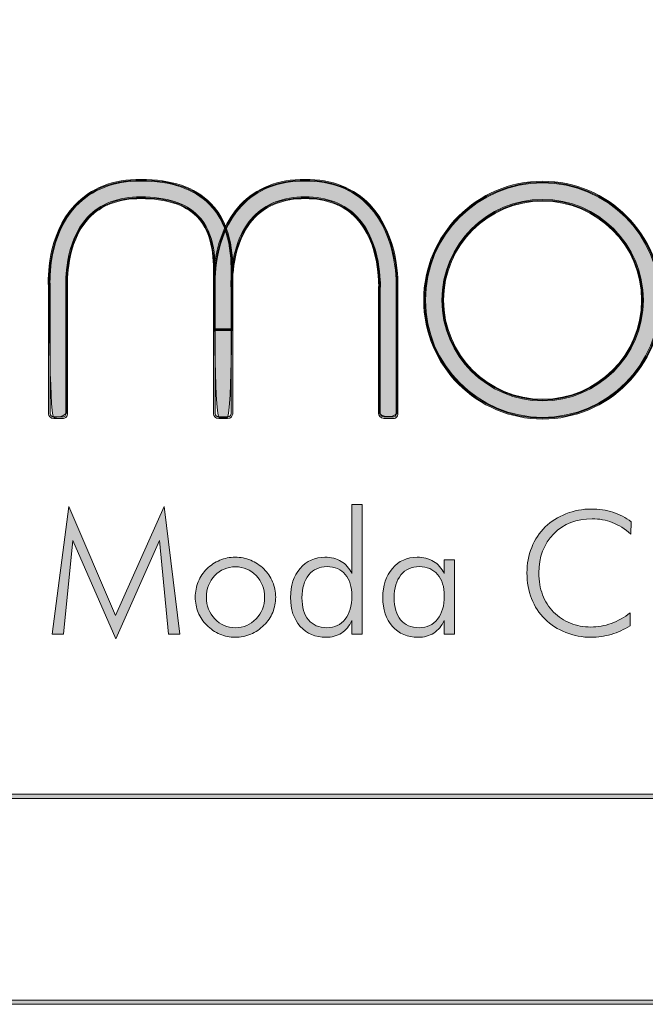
# Model space of a CAD drawing. Header units: inches. Extents: x 0.54 to 10.46, y 0.74 to 7.76.
# Tile 31 of 52: x 8.43 to 8.94, y 0.74 to 1.54. Entities that reach past the tile are written whole.
import ezdxf

# ---------------------------------------------------------------- set-up
doc = ezdxf.new("R2010")
doc.units = ezdxf.units.IN
doc.header["$MEASUREMENT"] = 0
doc.layers.add('BG', color=7, linetype='Continuous')

# ---------------------------------------------------------------- blocks, each defined once
blk = doc.blocks.new('block 2')
at = {"layer": 'BG', "true_color": 0xffffff}
h = blk.add_hatch(color=7, dxfattribs=at)
h.dxf.hatch_style = 2
edge = h.paths.add_edge_path()
edge.add_spline(control_points=[(10.29599, 0.90612), (10.29599, 0.90612), (0.87112, 0.90612), (0.87112, 0.90612), (0.87016, 0.90612), (0.86938, 0.90689), (0.86938, 0.90785), (0.86938, 0.90785), (0.86938, 7.59215), (0.86938, 7.59215), (0.86938, 7.59311), (0.87016, 7.59389), (0.87112, 7.59389), (0.87112, 7.59389), (10.29599, 7.59389), (10.29599, 7.59389), (10.29696, 7.59389), (10.29773, 7.59311), (10.29773, 7.59215), (10.29773, 7.59215), (10.29773, 0.90785), (10.29773, 0.90785), (10.29773, 0.90689), (10.29696, 0.90612), (10.29599, 0.90612)], knot_values=[0, 0, 0, 0, 1, 1, 1, 2, 2, 2, 3, 3, 3, 4, 4, 4, 5, 5, 5, 6, 6, 6, 7, 7, 7, 8, 8, 8, 8], degree=3, periodic=1)
h.paths.add_polyline_path([(0.87286, 0.90959), (10.29426, 0.90959), (10.29426, 7.59042), (0.87286, 7.59042)])
at = {"layer": 'BG', "lineweight": 0}
blk.add_lwpolyline([(0.87286, 0.90959), (10.29426, 0.90959), (10.29426, 7.59042), (0.87286, 7.59042), (0.87286, 0.90959)], dxfattribs=at)
blk.add_open_spline([(10.29599, 0.90612), (10.29599, 0.90612), (0.87112, 0.90612), (0.87112, 0.90612), (0.87016, 0.90612), (0.86938, 0.90689), (0.86938, 0.90785), (0.86938, 0.90785), (0.86938, 7.59215), (0.86938, 7.59215), (0.86938, 7.59311), (0.87016, 7.59389), (0.87112, 7.59389), (0.87112, 7.59389), (10.29599, 7.59389), (10.29599, 7.59389), (10.29696, 7.59389), (10.29773, 7.59311), (10.29773, 7.59215), (10.29773, 7.59215), (10.29773, 0.90785), (10.29773, 0.90785), (10.29773, 0.90689), (10.29696, 0.90612), (10.29599, 0.90612)], degree=3, knots=[0, 0, 0, 0, 1, 1, 1, 2, 2, 2, 3, 3, 3, 4, 4, 4, 5, 5, 5, 6, 6, 6, 7, 7, 7, 8, 8, 8, 8], dxfattribs=at)
blk = doc.blocks.new('block 62')
at = {"layer": 'BG', "true_color": 0xffffff}
h = blk.add_hatch(color=7, dxfattribs=at)
h.dxf.hatch_style = 2
edge = h.paths.add_edge_path()
edge.add_spline(control_points=[(10.46309, 0.739), (10.46309, 0.739), (0.53691, 0.739), (0.53691, 0.739), (0.53595, 0.739), (0.53517, 0.73978), (0.53517, 0.74074), (0.53517, 0.74074), (0.53517, 7.75926), (0.53517, 7.75926), (0.53517, 7.76022), (0.53595, 7.761), (0.53691, 7.761), (0.53691, 7.761), (10.46309, 7.761), (10.46309, 7.761), (10.46406, 7.761), (10.46483, 7.76022), (10.46483, 7.75926), (10.46483, 7.75926), (10.46483, 0.74074), (10.46483, 0.74074), (10.46483, 0.73978), (10.46406, 0.739), (10.46309, 0.739)], knot_values=[0, 0, 0, 0, 1, 1, 1, 2, 2, 2, 3, 3, 3, 4, 4, 4, 5, 5, 5, 6, 6, 6, 7, 7, 7, 8, 8, 8, 8], degree=3, periodic=1)
h.paths.add_polyline_path([(0.53864, 0.74248), (10.46136, 0.74248), (10.46136, 7.75752), (0.53864, 7.75752)])
at = {"layer": 'BG', "lineweight": 0}
blk.add_lwpolyline([(0.53864, 0.74248), (10.46136, 0.74248), (10.46136, 7.75752), (0.53864, 7.75752), (0.53864, 0.74248)], dxfattribs=at)
blk.add_open_spline([(10.46309, 0.739), (10.46309, 0.739), (0.53691, 0.739), (0.53691, 0.739), (0.53595, 0.739), (0.53517, 0.73978), (0.53517, 0.74074), (0.53517, 0.74074), (0.53517, 7.75926), (0.53517, 7.75926), (0.53517, 7.76022), (0.53595, 7.761), (0.53691, 7.761), (0.53691, 7.761), (10.46309, 7.761), (10.46309, 7.761), (10.46406, 7.761), (10.46483, 7.76022), (10.46483, 7.75926), (10.46483, 7.75926), (10.46483, 0.74074), (10.46483, 0.74074), (10.46483, 0.73978), (10.46406, 0.739), (10.46309, 0.739)], degree=3, knots=[0, 0, 0, 0, 1, 1, 1, 2, 2, 2, 3, 3, 3, 4, 4, 4, 5, 5, 5, 6, 6, 6, 7, 7, 7, 8, 8, 8, 8], dxfattribs=at)
blk = doc.blocks.new('block 65')
at = {"layer": 'BG', "true_color": 0xffffff}
h = blk.add_hatch(color=7, dxfattribs=at)
h.dxf.hatch_style = 2
edge = h.paths.add_edge_path()
edge.add_spline(control_points=[(8.7369, 1.21458), (8.73661, 1.21458), (8.73642, 1.2146), (8.7364, 1.2146), (8.7364, 1.2146), (8.7293, 1.2146), (8.7293, 1.2146), (8.7262, 1.2146), (8.72519, 1.2174), (8.7251, 1.21888), (8.7251, 1.21888), (8.72511, 1.32063), (8.72511, 1.32063), (8.72517, 1.32213), (8.7264, 1.35672), (8.70679, 1.37738), (8.69686, 1.38783), (8.68292, 1.39315), (8.66535, 1.39315), (8.64783, 1.39315), (8.63399, 1.38786), (8.6242, 1.37742), (8.60537, 1.35732), (8.60645, 1.32447), (8.60664, 1.32078), (8.60664, 1.32078), (8.60665, 1.32025), (8.60665, 1.32025), (8.60665, 1.32025), (8.60665, 1.28667), (8.60665, 1.28667), (8.60665, 1.28629), (8.60634, 1.28597), (8.60596, 1.28597), (8.60596, 1.28597), (8.59169, 1.28597), (8.59169, 1.28597), (8.59131, 1.28597), (8.591, 1.28629), (8.591, 1.28667), (8.591, 1.28667), (8.591, 1.32002), (8.591, 1.32002), (8.59074, 1.32429), (8.58918, 1.36288), (8.61271, 1.38806), (8.62557, 1.40183), (8.64328, 1.4088), (8.66535, 1.4088), (8.68742, 1.4088), (8.7052, 1.40183), (8.71821, 1.38808), (8.74211, 1.36282), (8.74097, 1.32433), (8.74075, 1.32003), (8.74075, 1.32003), (8.74075, 1.21892), (8.74075, 1.21892), (8.74075, 1.21737), (8.7403, 1.21619), (8.73942, 1.21544), (8.73857, 1.2147), (8.73751, 1.21458), (8.7369, 1.21458)], knot_values=[0, 0, 0, 0, 1, 1, 1, 2, 2, 2, 3, 3, 3, 4, 4, 4, 5, 5, 5, 6, 6, 6, 7, 7, 7, 8, 8, 8, 9, 9, 9, 10, 10, 10, 11, 11, 11, 12, 12, 12, 13, 13, 13, 14, 14, 14, 15, 15, 15, 16, 16, 16, 17, 17, 17, 18, 18, 18, 19, 19, 19, 20, 20, 20, 21, 21, 21, 21], degree=3, periodic=1)
edge = h.paths.add_edge_path()
edge.add_spline(control_points=[(8.66535, 1.39453), (8.68331, 1.39453), (8.69759, 1.38908), (8.70779, 1.37833), (8.7278, 1.35726), (8.72656, 1.32209), (8.72649, 1.32061), (8.72649, 1.32061), (8.72648, 1.21892), (8.72648, 1.21892), (8.72651, 1.21866), (8.72677, 1.21599), (8.7293, 1.21599), (8.7293, 1.21599), (8.7365, 1.21599), (8.7365, 1.21599), (8.73661, 1.216), (8.73774, 1.21582), (8.73853, 1.2165), (8.73908, 1.21698), (8.73937, 1.21779), (8.73937, 1.21892), (8.73937, 1.21892), (8.73937, 1.32006), (8.73937, 1.32006), (8.73945, 1.32178), (8.74112, 1.36186), (8.7172, 1.38713), (8.70447, 1.40058), (8.68701, 1.40742), (8.66535, 1.40742), (8.64368, 1.40742), (8.6263, 1.40058), (8.61372, 1.38712), (8.59059, 1.36235), (8.59214, 1.32432), (8.59238, 1.32006), (8.59238, 1.32006), (8.59238, 1.28736), (8.59238, 1.28736), (8.59238, 1.28736), (8.60527, 1.28736), (8.60527, 1.28736), (8.60527, 1.28736), (8.60525, 1.3207), (8.60525, 1.3207), (8.60506, 1.32445), (8.60396, 1.35786), (8.6232, 1.37837), (8.63325, 1.3891), (8.64743, 1.39453), (8.66535, 1.39453)], knot_values=[0, 0, 0, 0, 1, 1, 1, 2, 2, 2, 3, 3, 3, 4, 4, 4, 5, 5, 5, 6, 6, 6, 7, 7, 7, 8, 8, 8, 9, 9, 9, 10, 10, 10, 11, 11, 11, 12, 12, 12, 13, 13, 13, 14, 14, 14, 15, 15, 15, 16, 16, 16, 17, 17, 17, 17], degree=3, periodic=1)
at = {"layer": 'BG', "lineweight": 0}
for points, knots in [([(8.7369, 1.21458), (8.73661, 1.21458), (8.73642, 1.2146), (8.7364, 1.2146), (8.7364, 1.2146), (8.7293, 1.2146), (8.7293, 1.2146), (8.7262, 1.2146), (8.72519, 1.2174), (8.7251, 1.21888), (8.7251, 1.21888), (8.72511, 1.32063), (8.72511, 1.32063), (8.72517, 1.32213), (8.7264, 1.35672), (8.70679, 1.37738), (8.69686, 1.38783), (8.68292, 1.39315), (8.66535, 1.39315), (8.64783, 1.39315), (8.63399, 1.38786), (8.6242, 1.37742), (8.60537, 1.35732), (8.60645, 1.32447), (8.60664, 1.32078), (8.60664, 1.32078), (8.60665, 1.32025), (8.60665, 1.32025), (8.60665, 1.32025), (8.60665, 1.28667), (8.60665, 1.28667), (8.60665, 1.28629), (8.60634, 1.28597), (8.60596, 1.28597), (8.60596, 1.28597), (8.59169, 1.28597), (8.59169, 1.28597), (8.59131, 1.28597), (8.591, 1.28629), (8.591, 1.28667), (8.591, 1.28667), (8.591, 1.32002), (8.591, 1.32002), (8.59074, 1.32429), (8.58918, 1.36288), (8.61271, 1.38806), (8.62557, 1.40183), (8.64328, 1.4088), (8.66535, 1.4088), (8.68742, 1.4088), (8.7052, 1.40183), (8.71821, 1.38808), (8.74211, 1.36282), (8.74097, 1.32433), (8.74075, 1.32003), (8.74075, 1.32003), (8.74075, 1.21892), (8.74075, 1.21892), (8.74075, 1.21737), (8.7403, 1.21619), (8.73942, 1.21544), (8.73857, 1.2147), (8.73751, 1.21458), (8.7369, 1.21458)], [0, 0, 0, 0, 1, 1, 1, 2, 2, 2, 3, 3, 3, 4, 4, 4, 5, 5, 5, 6, 6, 6, 7, 7, 7, 8, 8, 8, 9, 9, 9, 10, 10, 10, 11, 11, 11, 12, 12, 12, 13, 13, 13, 14, 14, 14, 15, 15, 15, 16, 16, 16, 17, 17, 17, 18, 18, 18, 19, 19, 19, 20, 20, 20, 21, 21, 21, 21]), ([(8.66535, 1.39453), (8.68331, 1.39453), (8.69759, 1.38908), (8.70779, 1.37833), (8.7278, 1.35726), (8.72656, 1.32209), (8.72649, 1.32061), (8.72649, 1.32061), (8.72648, 1.21892), (8.72648, 1.21892), (8.72651, 1.21866), (8.72677, 1.21599), (8.7293, 1.21599), (8.7293, 1.21599), (8.7365, 1.21599), (8.7365, 1.21599), (8.73661, 1.216), (8.73774, 1.21582), (8.73853, 1.2165), (8.73908, 1.21698), (8.73937, 1.21779), (8.73937, 1.21892), (8.73937, 1.21892), (8.73937, 1.32006), (8.73937, 1.32006), (8.73945, 1.32178), (8.74112, 1.36186), (8.7172, 1.38713), (8.70447, 1.40058), (8.68701, 1.40742), (8.66535, 1.40742), (8.64368, 1.40742), (8.6263, 1.40058), (8.61372, 1.38712), (8.59059, 1.36235), (8.59214, 1.32432), (8.59238, 1.32006), (8.59238, 1.32006), (8.59238, 1.28736), (8.59238, 1.28736), (8.59238, 1.28736), (8.60527, 1.28736), (8.60527, 1.28736), (8.60527, 1.28736), (8.60525, 1.3207), (8.60525, 1.3207), (8.60506, 1.32445), (8.60396, 1.35786), (8.6232, 1.37837), (8.63325, 1.3891), (8.64743, 1.39453), (8.66535, 1.39453)], [0, 0, 0, 0, 1, 1, 1, 2, 2, 2, 3, 3, 3, 4, 4, 4, 5, 5, 5, 6, 6, 6, 7, 7, 7, 8, 8, 8, 9, 9, 9, 10, 10, 10, 11, 11, 11, 12, 12, 12, 13, 13, 13, 14, 14, 14, 15, 15, 15, 16, 16, 16, 17, 17, 17, 17])]:
    blk.add_open_spline(points, degree=3, knots=knots, dxfattribs=at)
blk = doc.blocks.new('block 64')
at = {"layer": 'BG'}
blk.add_blockref('block 65', (0, 0), dxfattribs=at)
blk = doc.blocks.new('block 67')
at = {"layer": 'BG', "true_color": 0xffffff}
h = blk.add_hatch(color=7, dxfattribs=at)
h.dxf.hatch_style = 2
edge = h.paths.add_edge_path()
edge.add_spline(control_points=[(8.74006, 1.21892), (8.74006, 1.21892), (8.74006, 1.32005), (8.74006, 1.32005), (8.74023, 1.32368), (8.74143, 1.36253), (8.71771, 1.3876), (8.70483, 1.4012), (8.68722, 1.40811), (8.66536, 1.40811), (8.64348, 1.40811), (8.62594, 1.4012), (8.61321, 1.38759), (8.58987, 1.36259), (8.59146, 1.32392), (8.59169, 1.32001), (8.59169, 1.32001), (8.59169, 1.28666), (8.59169, 1.28666), (8.59169, 1.28666), (8.60596, 1.28666), (8.60596, 1.28666), (8.60596, 1.28666), (8.60596, 1.32023), (8.60596, 1.32023), (8.60592, 1.32106), (8.60384, 1.3567), (8.6237, 1.37789), (8.63361, 1.38848), (8.64762, 1.39384), (8.66536, 1.39384), (8.68311, 1.39384), (8.69722, 1.38845), (8.70729, 1.37785), (8.72744, 1.35662), (8.72582, 1.32097), (8.7258, 1.32062), (8.7258, 1.32062), (8.72579, 1.21892), (8.72579, 1.21892), (8.72931, 1.2153), (8.7365, 1.2153), (8.74006, 1.21892)], knot_values=[0, 0, 0, 0, 1, 1, 1, 2, 2, 2, 3, 3, 3, 4, 4, 4, 5, 5, 5, 6, 6, 6, 7, 7, 7, 8, 8, 8, 9, 9, 9, 10, 10, 10, 11, 11, 11, 12, 12, 12, 13, 13, 13, 14, 14, 14, 14], degree=3, periodic=1)
at = {"layer": 'BG', "lineweight": 0}
blk.add_open_spline([(8.74006, 1.21892), (8.74006, 1.21892), (8.74006, 1.32005), (8.74006, 1.32005), (8.74023, 1.32368), (8.74143, 1.36253), (8.71771, 1.3876), (8.70483, 1.4012), (8.68722, 1.40811), (8.66536, 1.40811), (8.64348, 1.40811), (8.62594, 1.4012), (8.61321, 1.38759), (8.58987, 1.36259), (8.59146, 1.32392), (8.59169, 1.32001), (8.59169, 1.32001), (8.59169, 1.28666), (8.59169, 1.28666), (8.59169, 1.28666), (8.60596, 1.28666), (8.60596, 1.28666), (8.60596, 1.28666), (8.60596, 1.32023), (8.60596, 1.32023), (8.60592, 1.32106), (8.60384, 1.3567), (8.6237, 1.37789), (8.63361, 1.38848), (8.64762, 1.39384), (8.66536, 1.39384), (8.68311, 1.39384), (8.69722, 1.38845), (8.70729, 1.37785), (8.72744, 1.35662), (8.72582, 1.32097), (8.7258, 1.32062), (8.7258, 1.32062), (8.72579, 1.21892), (8.72579, 1.21892), (8.72931, 1.2153), (8.7365, 1.2153), (8.74006, 1.21892)], degree=3, knots=[0, 0, 0, 0, 1, 1, 1, 2, 2, 2, 3, 3, 3, 4, 4, 4, 5, 5, 5, 6, 6, 6, 7, 7, 7, 8, 8, 8, 9, 9, 9, 10, 10, 10, 11, 11, 11, 12, 12, 12, 13, 13, 13, 14, 14, 14, 14], dxfattribs=at)
blk = doc.blocks.new('block 66')
at = {"layer": 'BG'}
blk.add_blockref('block 67', (0, 0), dxfattribs=at)
blk = doc.blocks.new('block 69')
at = {"layer": 'BG', "true_color": 0xffffff}
h = blk.add_hatch(color=7, dxfattribs=at)
h.dxf.hatch_style = 2
edge = h.paths.add_edge_path()
edge.add_spline(control_points=[(8.85829, 1.21418), (8.80504, 1.21418), (8.76173, 1.25749), (8.76173, 1.31074), (8.76173, 1.36399), (8.80504, 1.4073), (8.85829, 1.4073), (8.91154, 1.4073), (8.95485, 1.36399), (8.95485, 1.31074), (8.95485, 1.25749), (8.91154, 1.21418), (8.85829, 1.21418)], knot_values=[0, 0, 0, 0, 1, 1, 1, 2, 2, 2, 3, 3, 3, 4, 4, 4, 4], degree=3, periodic=1)
edge = h.paths.add_edge_path()
edge.add_spline(control_points=[(8.85829, 1.40591), (8.80581, 1.40591), (8.76312, 1.36322), (8.76312, 1.31074), (8.76312, 1.25826), (8.80581, 1.21557), (8.85829, 1.21557), (8.91077, 1.21557), (8.95346, 1.25826), (8.95346, 1.31074), (8.95346, 1.36322), (8.91077, 1.40591), (8.85829, 1.40591)], knot_values=[0, 0, 0, 0, 1, 1, 1, 2, 2, 2, 3, 3, 3, 4, 4, 4, 4], degree=3, periodic=1)
at = {"layer": 'BG', "lineweight": 0}
for points in [[(8.85829, 1.21418), (8.80504, 1.21418), (8.76173, 1.25749), (8.76173, 1.31074), (8.76173, 1.36399), (8.80504, 1.4073), (8.85829, 1.4073), (8.91154, 1.4073), (8.95485, 1.36399), (8.95485, 1.31074), (8.95485, 1.25749), (8.91154, 1.21418), (8.85829, 1.21418)], [(8.85829, 1.40591), (8.80581, 1.40591), (8.76312, 1.36322), (8.76312, 1.31074), (8.76312, 1.25826), (8.80581, 1.21557), (8.85829, 1.21557), (8.91077, 1.21557), (8.95346, 1.25826), (8.95346, 1.31074), (8.95346, 1.36322), (8.91077, 1.40591), (8.85829, 1.40591)]]:
    blk.add_open_spline(points, degree=3, knots=[0, 0, 0, 0, 1, 1, 1, 2, 2, 2, 3, 3, 3, 4, 4, 4, 4], dxfattribs=at)
blk = doc.blocks.new('block 68')
at = {"layer": 'BG'}
blk.add_blockref('block 69', (0, 0), dxfattribs=at)
blk = doc.blocks.new('block 71')
at = {"layer": 'BG', "true_color": 0xffffff}
h = blk.add_hatch(color=7, dxfattribs=at)
h.dxf.hatch_style = 2
edge = h.paths.add_edge_path()
edge.add_spline(control_points=[(8.85829, 1.22893), (8.81318, 1.22893), (8.77649, 1.26563), (8.77649, 1.31074), (8.77649, 1.35585), (8.81318, 1.39254), (8.85829, 1.39254), (8.9034, 1.39254), (8.9401, 1.35585), (8.9401, 1.31074), (8.9401, 1.26563), (8.9034, 1.22893), (8.85829, 1.22893)], knot_values=[0, 0, 0, 0, 1, 1, 1, 2, 2, 2, 3, 3, 3, 4, 4, 4, 4], degree=3, periodic=1)
edge = h.paths.add_edge_path()
edge.add_spline(control_points=[(8.85829, 1.39116), (8.81395, 1.39116), (8.77787, 1.35508), (8.77787, 1.31074), (8.77787, 1.26639), (8.81395, 1.23031), (8.85829, 1.23031), (8.90264, 1.23031), (8.93872, 1.26639), (8.93872, 1.31074), (8.93872, 1.35508), (8.90264, 1.39116), (8.85829, 1.39116)], knot_values=[0, 0, 0, 0, 1, 1, 1, 2, 2, 2, 3, 3, 3, 4, 4, 4, 4], degree=3, periodic=1)
at = {"layer": 'BG', "lineweight": 0}
for points in [[(8.85829, 1.22893), (8.81318, 1.22893), (8.77649, 1.26563), (8.77649, 1.31074), (8.77649, 1.35585), (8.81318, 1.39254), (8.85829, 1.39254), (8.9034, 1.39254), (8.9401, 1.35585), (8.9401, 1.31074), (8.9401, 1.26563), (8.9034, 1.22893), (8.85829, 1.22893)], [(8.85829, 1.39116), (8.81395, 1.39116), (8.77787, 1.35508), (8.77787, 1.31074), (8.77787, 1.26639), (8.81395, 1.23031), (8.85829, 1.23031), (8.90264, 1.23031), (8.93872, 1.26639), (8.93872, 1.31074), (8.93872, 1.35508), (8.90264, 1.39116), (8.85829, 1.39116)]]:
    blk.add_open_spline(points, degree=3, knots=[0, 0, 0, 0, 1, 1, 1, 2, 2, 2, 3, 3, 3, 4, 4, 4, 4], dxfattribs=at)
blk = doc.blocks.new('block 70')
at = {"layer": 'BG'}
blk.add_blockref('block 71', (0, 0), dxfattribs=at)
blk = doc.blocks.new('block 73')
at = {"layer": 'BG', "true_color": 0xffffff}
h = blk.add_hatch(color=7, dxfattribs=at)
h.dxf.hatch_style = 2
edge = h.paths.add_edge_path()
edge.add_spline(control_points=[(8.85829, 1.4066), (8.80543, 1.4066), (8.76243, 1.36359), (8.76243, 1.31074), (8.76243, 1.25788), (8.80543, 1.21487), (8.85829, 1.21487), (8.91115, 1.21487), (8.95416, 1.25788), (8.95416, 1.31074), (8.95416, 1.36359), (8.91115, 1.4066), (8.85829, 1.4066)], knot_values=[0, 0, 0, 0, 1, 1, 1, 2, 2, 2, 3, 3, 3, 4, 4, 4, 4], degree=3, periodic=1)
edge = h.paths.add_edge_path()
edge.add_spline(control_points=[(8.85829, 1.22962), (8.81356, 1.22962), (8.77718, 1.26601), (8.77718, 1.31074), (8.77718, 1.35547), (8.81356, 1.39185), (8.85829, 1.39185), (8.90302, 1.39185), (8.93941, 1.35547), (8.93941, 1.31074), (8.93941, 1.26601), (8.90302, 1.22962), (8.85829, 1.22962)], knot_values=[0, 0, 0, 0, 1, 1, 1, 2, 2, 2, 3, 3, 3, 4, 4, 4, 4], degree=3, periodic=1)
at = {"layer": 'BG', "lineweight": 0}
for points in [[(8.85829, 1.4066), (8.80543, 1.4066), (8.76243, 1.36359), (8.76243, 1.31074), (8.76243, 1.25788), (8.80543, 1.21487), (8.85829, 1.21487), (8.91115, 1.21487), (8.95416, 1.25788), (8.95416, 1.31074), (8.95416, 1.36359), (8.91115, 1.4066), (8.85829, 1.4066)], [(8.85829, 1.22962), (8.81356, 1.22962), (8.77718, 1.26601), (8.77718, 1.31074), (8.77718, 1.35547), (8.81356, 1.39185), (8.85829, 1.39185), (8.90302, 1.39185), (8.93941, 1.35547), (8.93941, 1.31074), (8.93941, 1.26601), (8.90302, 1.22962), (8.85829, 1.22962)]]:
    blk.add_open_spline(points, degree=3, knots=[0, 0, 0, 0, 1, 1, 1, 2, 2, 2, 3, 3, 3, 4, 4, 4, 4], dxfattribs=at)
blk = doc.blocks.new('block 72')
at = {"layer": 'BG'}
blk.add_blockref('block 73', (0, 0), dxfattribs=at)
blk = doc.blocks.new('block 83')
at = {"layer": 'BG', "true_color": 0xffffff}
h = blk.add_hatch(color=7, dxfattribs=at)
h.dxf.hatch_style = 2
edge = h.paths.add_edge_path()
edge.add_spline(control_points=[(8.46884, 1.21468), (8.46864, 1.21468), (8.46851, 1.2147), (8.46849, 1.2147), (8.46849, 1.2147), (8.46122, 1.2147), (8.46122, 1.2147), (8.45995, 1.2147), (8.45893, 1.21509), (8.45817, 1.21588), (8.45683, 1.21729), (8.4569, 1.2194), (8.4569, 1.2195), (8.4569, 1.2195), (8.4569, 1.3227), (8.4569, 1.3227), (8.45668, 1.32677), (8.4555, 1.36354), (8.47833, 1.38788), (8.49135, 1.40176), (8.5094, 1.4088), (8.53198, 1.4088), (8.55694, 1.4088), (8.57597, 1.40233), (8.58856, 1.38958), (8.60731, 1.37057), (8.60692, 1.34337), (8.60669, 1.32712), (8.60669, 1.32712), (8.60668, 1.3255), (8.60668, 1.3255), (8.60666, 1.32459), (8.60665, 1.32372), (8.60665, 1.32291), (8.60665, 1.32291), (8.60665, 1.21915), (8.60665, 1.21915), (8.60666, 1.21913), (8.60681, 1.21726), (8.6056, 1.21593), (8.60486, 1.21512), (8.60379, 1.2147), (8.6024, 1.2147), (8.6024, 1.2147), (8.59543, 1.2147), (8.59543, 1.2147), (8.59395, 1.2147), (8.59281, 1.21513), (8.59203, 1.21599), (8.59085, 1.21729), (8.59098, 1.21908), (8.591, 1.21916), (8.591, 1.21916), (8.591, 1.32291), (8.591, 1.32291), (8.591, 1.32426), (8.59101, 1.32575), (8.59104, 1.32734), (8.59123, 1.34115), (8.59154, 1.36426), (8.57742, 1.37858), (8.56787, 1.38825), (8.55259, 1.39315), (8.53198, 1.39315), (8.51394, 1.39315), (8.49976, 1.38779), (8.4898, 1.37723), (8.47076, 1.35699), (8.47252, 1.32373), (8.47255, 1.32341), (8.47255, 1.32341), (8.47255, 1.21936), (8.47255, 1.21936), (8.47255, 1.21761), (8.47207, 1.21631), (8.47115, 1.21551), (8.47032, 1.21479), (8.46936, 1.21468), (8.46884, 1.21468)], knot_values=[0, 0, 0, 0, 1, 1, 1, 2, 2, 2, 3, 3, 3, 4, 4, 4, 5, 5, 5, 6, 6, 6, 7, 7, 7, 8, 8, 8, 9, 9, 9, 10, 10, 10, 11, 11, 11, 12, 12, 12, 13, 13, 13, 14, 14, 14, 15, 15, 15, 16, 16, 16, 17, 17, 17, 18, 18, 18, 19, 19, 19, 20, 20, 20, 21, 21, 21, 22, 22, 22, 23, 23, 23, 24, 24, 24, 25, 25, 25, 26, 26, 26, 26], degree=3, periodic=1)
edge = h.paths.add_edge_path()
edge.add_spline(control_points=[(8.53198, 1.40742), (8.50979, 1.40742), (8.49209, 1.40052), (8.47933, 1.38693), (8.4569, 1.36301), (8.45808, 1.32679), (8.45828, 1.32274), (8.45828, 1.32274), (8.45828, 1.21947), (8.45828, 1.21947), (8.45828, 1.21943), (8.45824, 1.2178), (8.45917, 1.21684), (8.45966, 1.21633), (8.46034, 1.21608), (8.46122, 1.21608), (8.46122, 1.21608), (8.46859, 1.21608), (8.46859, 1.21608), (8.4687, 1.21608), (8.46959, 1.21597), (8.47026, 1.21657), (8.47085, 1.2171), (8.47116, 1.21803), (8.47116, 1.21936), (8.47116, 1.21936), (8.47116, 1.32335), (8.47116, 1.32335), (8.47114, 1.32363), (8.46937, 1.35753), (8.4888, 1.37818), (8.49901, 1.38903), (8.51355, 1.39453), (8.53198, 1.39453), (8.55296, 1.39453), (8.56859, 1.3895), (8.5784, 1.37956), (8.59294, 1.36482), (8.59261, 1.34134), (8.59242, 1.32731), (8.59239, 1.32573), (8.59238, 1.32426), (8.59238, 1.32291), (8.59238, 1.32291), (8.59238, 1.21909), (8.59238, 1.21909), (8.59238, 1.21902), (8.59229, 1.21776), (8.59307, 1.21691), (8.59357, 1.21637), (8.59437, 1.21608), (8.59543, 1.21608), (8.59543, 1.21608), (8.6024, 1.21608), (8.6024, 1.21608), (8.60337, 1.21608), (8.6041, 1.21635), (8.60457, 1.21687), (8.60537, 1.21772), (8.60527, 1.21907), (8.60527, 1.21908), (8.60527, 1.21908), (8.60527, 1.32291), (8.60527, 1.32291), (8.60527, 1.32372), (8.60528, 1.3246), (8.60528, 1.32551), (8.60528, 1.32551), (8.60531, 1.32714), (8.60531, 1.32714), (8.60554, 1.34318), (8.60592, 1.37001), (8.58758, 1.38861), (8.57525, 1.40109), (8.55655, 1.40742), (8.53198, 1.40742)], knot_values=[0, 0, 0, 0, 1, 1, 1, 2, 2, 2, 3, 3, 3, 4, 4, 4, 5, 5, 5, 6, 6, 6, 7, 7, 7, 8, 8, 8, 9, 9, 9, 10, 10, 10, 11, 11, 11, 12, 12, 12, 13, 13, 13, 14, 14, 14, 15, 15, 15, 16, 16, 16, 17, 17, 17, 18, 18, 18, 19, 19, 19, 20, 20, 20, 21, 21, 21, 22, 22, 22, 23, 23, 23, 24, 24, 24, 25, 25, 25, 25], degree=3, periodic=1)
at = {"layer": 'BG', "lineweight": 0}
for points, knots in [([(8.46884, 1.21468), (8.46864, 1.21468), (8.46851, 1.2147), (8.46849, 1.2147), (8.46849, 1.2147), (8.46122, 1.2147), (8.46122, 1.2147), (8.45995, 1.2147), (8.45893, 1.21509), (8.45817, 1.21588), (8.45683, 1.21729), (8.4569, 1.2194), (8.4569, 1.2195), (8.4569, 1.2195), (8.4569, 1.3227), (8.4569, 1.3227), (8.45668, 1.32677), (8.4555, 1.36354), (8.47833, 1.38788), (8.49135, 1.40176), (8.5094, 1.4088), (8.53198, 1.4088), (8.55694, 1.4088), (8.57597, 1.40233), (8.58856, 1.38958), (8.60731, 1.37057), (8.60692, 1.34337), (8.60669, 1.32712), (8.60669, 1.32712), (8.60668, 1.3255), (8.60668, 1.3255), (8.60666, 1.32459), (8.60665, 1.32372), (8.60665, 1.32291), (8.60665, 1.32291), (8.60665, 1.21915), (8.60665, 1.21915), (8.60666, 1.21913), (8.60681, 1.21726), (8.6056, 1.21593), (8.60486, 1.21512), (8.60379, 1.2147), (8.6024, 1.2147), (8.6024, 1.2147), (8.59543, 1.2147), (8.59543, 1.2147), (8.59395, 1.2147), (8.59281, 1.21513), (8.59203, 1.21599), (8.59085, 1.21729), (8.59098, 1.21908), (8.591, 1.21916), (8.591, 1.21916), (8.591, 1.32291), (8.591, 1.32291), (8.591, 1.32426), (8.59101, 1.32575), (8.59104, 1.32734), (8.59123, 1.34115), (8.59154, 1.36426), (8.57742, 1.37858), (8.56787, 1.38825), (8.55259, 1.39315), (8.53198, 1.39315), (8.51394, 1.39315), (8.49976, 1.38779), (8.4898, 1.37723), (8.47076, 1.35699), (8.47252, 1.32373), (8.47255, 1.32341), (8.47255, 1.32341), (8.47255, 1.21936), (8.47255, 1.21936), (8.47255, 1.21761), (8.47207, 1.21631), (8.47115, 1.21551), (8.47032, 1.21479), (8.46936, 1.21468), (8.46884, 1.21468)], [0, 0, 0, 0, 1, 1, 1, 2, 2, 2, 3, 3, 3, 4, 4, 4, 5, 5, 5, 6, 6, 6, 7, 7, 7, 8, 8, 8, 9, 9, 9, 10, 10, 10, 11, 11, 11, 12, 12, 12, 13, 13, 13, 14, 14, 14, 15, 15, 15, 16, 16, 16, 17, 17, 17, 18, 18, 18, 19, 19, 19, 20, 20, 20, 21, 21, 21, 22, 22, 22, 23, 23, 23, 24, 24, 24, 25, 25, 25, 26, 26, 26, 26]), ([(8.53198, 1.40742), (8.50979, 1.40742), (8.49209, 1.40052), (8.47933, 1.38693), (8.4569, 1.36301), (8.45808, 1.32679), (8.45828, 1.32274), (8.45828, 1.32274), (8.45828, 1.21947), (8.45828, 1.21947), (8.45828, 1.21943), (8.45824, 1.2178), (8.45917, 1.21684), (8.45966, 1.21633), (8.46034, 1.21608), (8.46122, 1.21608), (8.46122, 1.21608), (8.46859, 1.21608), (8.46859, 1.21608), (8.4687, 1.21608), (8.46959, 1.21597), (8.47026, 1.21657), (8.47085, 1.2171), (8.47116, 1.21803), (8.47116, 1.21936), (8.47116, 1.21936), (8.47116, 1.32335), (8.47116, 1.32335), (8.47114, 1.32363), (8.46937, 1.35753), (8.4888, 1.37818), (8.49901, 1.38903), (8.51355, 1.39453), (8.53198, 1.39453), (8.55296, 1.39453), (8.56859, 1.3895), (8.5784, 1.37956), (8.59294, 1.36482), (8.59261, 1.34134), (8.59242, 1.32731), (8.59239, 1.32573), (8.59238, 1.32426), (8.59238, 1.32291), (8.59238, 1.32291), (8.59238, 1.21909), (8.59238, 1.21909), (8.59238, 1.21902), (8.59229, 1.21776), (8.59307, 1.21691), (8.59357, 1.21637), (8.59437, 1.21608), (8.59543, 1.21608), (8.59543, 1.21608), (8.6024, 1.21608), (8.6024, 1.21608), (8.60337, 1.21608), (8.6041, 1.21635), (8.60457, 1.21687), (8.60537, 1.21772), (8.60527, 1.21907), (8.60527, 1.21908), (8.60527, 1.21908), (8.60527, 1.32291), (8.60527, 1.32291), (8.60527, 1.32372), (8.60528, 1.3246), (8.60528, 1.32551), (8.60528, 1.32551), (8.60531, 1.32714), (8.60531, 1.32714), (8.60554, 1.34318), (8.60592, 1.37001), (8.58758, 1.38861), (8.57525, 1.40109), (8.55655, 1.40742), (8.53198, 1.40742)], [0, 0, 0, 0, 1, 1, 1, 2, 2, 2, 3, 3, 3, 4, 4, 4, 5, 5, 5, 6, 6, 6, 7, 7, 7, 8, 8, 8, 9, 9, 9, 10, 10, 10, 11, 11, 11, 12, 12, 12, 13, 13, 13, 14, 14, 14, 15, 15, 15, 16, 16, 16, 17, 17, 17, 18, 18, 18, 19, 19, 19, 20, 20, 20, 21, 21, 21, 22, 22, 22, 23, 23, 23, 24, 24, 24, 25, 25, 25, 25])]:
    blk.add_open_spline(points, degree=3, knots=knots, dxfattribs=at)
blk = doc.blocks.new('block 82')
at = {"layer": 'BG'}
blk.add_blockref('block 83', (0, 0), dxfattribs=at)
blk = doc.blocks.new('block 85')
at = {"layer": 'BG', "true_color": 0xffffff}
h = blk.add_hatch(color=7, dxfattribs=at)
h.dxf.hatch_style = 2
edge = h.paths.add_edge_path()
edge.add_spline(control_points=[(8.6024, 1.21539), (8.6024, 1.21539), (8.59543, 1.21539), (8.59543, 1.21539), (8.59169, 1.21909), (8.59169, 1.32291), (8.59169, 1.32291), (8.59192, 1.34124), (8.59224, 1.36454), (8.5779, 1.37908), (8.56824, 1.38887), (8.55279, 1.39384), (8.53198, 1.39384), (8.51373, 1.39384), (8.49937, 1.3884), (8.48929, 1.3777), (8.47003, 1.35722), (8.47183, 1.32369), (8.47185, 1.32335), (8.47186, 1.32291), (8.47186, 1.21936), (8.47186, 1.21936), (8.46858, 1.21539), (8.46122, 1.21539), (8.46122, 1.21539), (8.45759, 1.21948), (8.45759, 1.32271), (8.45759, 1.32271), (8.45739, 1.32641), (8.45606, 1.36312), (8.47882, 1.3874), (8.49171, 1.40114), (8.5096, 1.40811), (8.53198, 1.40811), (8.55675, 1.40811), (8.57562, 1.40172), (8.58807, 1.38909), (8.60659, 1.37031), (8.60623, 1.34328), (8.606, 1.32714), (8.60596, 1.32291), (8.60596, 1.21914), (8.6024, 1.21539)], knot_values=[0, 0, 0, 0, 1, 1, 1, 2, 2, 2, 3, 3, 3, 4, 4, 4, 5, 5, 5, 6, 6, 6, 7, 7, 7, 8, 8, 8, 9, 9, 9, 10, 10, 10, 11, 11, 11, 12, 12, 12, 13, 13, 13, 14, 14, 14, 14], degree=3, periodic=1)
at = {"layer": 'BG', "lineweight": 0}
blk.add_open_spline([(8.6024, 1.21539), (8.6024, 1.21539), (8.59543, 1.21539), (8.59543, 1.21539), (8.59169, 1.21909), (8.59169, 1.32291), (8.59169, 1.32291), (8.59192, 1.34124), (8.59224, 1.36454), (8.5779, 1.37908), (8.56824, 1.38887), (8.55279, 1.39384), (8.53198, 1.39384), (8.51373, 1.39384), (8.49937, 1.3884), (8.48929, 1.3777), (8.47003, 1.35722), (8.47183, 1.32369), (8.47185, 1.32335), (8.47186, 1.32291), (8.47186, 1.21936), (8.47186, 1.21936), (8.46858, 1.21539), (8.46122, 1.21539), (8.46122, 1.21539), (8.45759, 1.21948), (8.45759, 1.32271), (8.45759, 1.32271), (8.45739, 1.32641), (8.45606, 1.36312), (8.47882, 1.3874), (8.49171, 1.40114), (8.5096, 1.40811), (8.53198, 1.40811), (8.55675, 1.40811), (8.57562, 1.40172), (8.58807, 1.38909), (8.60659, 1.37031), (8.60623, 1.34328), (8.606, 1.32714), (8.60596, 1.32291), (8.60596, 1.21914), (8.6024, 1.21539)], degree=3, knots=[0, 0, 0, 0, 1, 1, 1, 2, 2, 2, 3, 3, 3, 4, 4, 4, 5, 5, 5, 6, 6, 6, 7, 7, 7, 8, 8, 8, 9, 9, 9, 10, 10, 10, 11, 11, 11, 12, 12, 12, 13, 13, 13, 14, 14, 14, 14], dxfattribs=at)
blk = doc.blocks.new('block 84')
at = {"layer": 'BG'}
blk.add_blockref('block 85', (0, 0), dxfattribs=at)
blk = doc.blocks.new('block 63')
at = {"layer": 'BG'}
for name in ['block 82', 'block 84', 'block 64', 'block 66', 'block 68', 'block 72', 'block 70']:
    blk.add_blockref(name, (0, 0), dxfattribs=at)
blk = doc.blocks.new('block 116')
at = {"layer": 'BG', "true_color": 0xffffff}
h = blk.add_hatch(color=7, dxfattribs=at)
h.dxf.hatch_style = 2
edge = h.paths.add_edge_path()
edge.add_spline(control_points=[(8.70329, 1.03962), (8.70329, 1.03962), (8.70329, 1.0506), (8.70329, 1.0506), (8.70129, 1.04613), (8.69851, 1.04274), (8.69495, 1.04043), (8.69138, 1.03813), (8.68717, 1.03697), (8.68233, 1.03697), (8.67369, 1.03697), (8.66675, 1.03993), (8.66147, 1.04586), (8.65621, 1.05178), (8.65358, 1.0596), (8.65358, 1.06932), (8.65358, 1.07895), (8.65618, 1.08681), (8.66138, 1.0929), (8.66657, 1.09897), (8.67329, 1.10201), (8.68152, 1.10201), (8.68663, 1.10201), (8.69103, 1.1009), (8.6947, 1.09865), (8.69839, 1.09642), (8.70125, 1.09313), (8.70329, 1.08879), (8.70329, 1.08879), (8.70329, 1.14473), (8.70329, 1.14473), (8.70329, 1.14473), (8.71176, 1.14473), (8.71176, 1.14473), (8.71176, 1.14473), (8.71176, 1.03962), (8.71176, 1.03962), (8.71176, 1.03962), (8.70329, 1.03962), (8.70329, 1.03962)], knot_values=[0, 0, 0, 0, 1, 1, 1, 2, 2, 2, 3, 3, 3, 4, 4, 4, 5, 5, 5, 6, 6, 6, 7, 7, 7, 8, 8, 8, 9, 9, 9, 10, 10, 10, 11, 11, 11, 12, 12, 12, 13, 13, 13, 13], degree=3, periodic=1)
edge = h.paths.add_edge_path()
edge.add_spline(control_points=[(8.66287, 1.06905), (8.66287, 1.06128), (8.66462, 1.05528), (8.66812, 1.05108), (8.67163, 1.04688), (8.67664, 1.04477), (8.68315, 1.04477), (8.68943, 1.04477), (8.69438, 1.04706), (8.698, 1.05166), (8.70162, 1.05625), (8.70342, 1.06257), (8.70342, 1.07061), (8.70342, 1.07798), (8.70163, 1.08378), (8.69807, 1.08801), (8.6945, 1.09223), (8.68956, 1.09435), (8.68328, 1.09435), (8.677, 1.09435), (8.67202, 1.0921), (8.66836, 1.08761), (8.6647, 1.0831), (8.66287, 1.07692), (8.66287, 1.06905)], knot_values=[0, 0, 0, 0, 1, 1, 1, 2, 2, 2, 3, 3, 3, 4, 4, 4, 5, 5, 5, 6, 6, 6, 7, 7, 7, 8, 8, 8, 8], degree=3, periodic=1)
h = blk.add_hatch(color=7, dxfattribs=at)
h.dxf.hatch_style = 2
h.paths.add_polyline_path([(8.51164, 1.03575), (8.47678, 1.11544), (8.46925, 1.03962), (8.45996, 1.03962), (8.47346, 1.14311), (8.5115, 1.05474), (8.55097, 1.14311), (8.56372, 1.03962), (8.55443, 1.03962), (8.54704, 1.11544)])
h = blk.add_hatch(color=7, dxfattribs=at)
h.dxf.hatch_style = 2
edge = h.paths.add_edge_path()
edge.add_spline(control_points=[(8.93, 1.12073), (8.92508, 1.12497), (8.92003, 1.12812), (8.91488, 1.13015), (8.90972, 1.13219), (8.9043, 1.13321), (8.8986, 1.13321), (8.88576, 1.13321), (8.87533, 1.12914), (8.86731, 1.121), (8.85928, 1.11286), (8.85527, 1.10225), (8.85527, 1.08919), (8.85527, 1.08264), (8.85624, 1.07674), (8.85822, 1.07149), (8.86018, 1.06624), (8.86317, 1.06159), (8.8672, 1.05752), (8.87118, 1.05355), (8.87573, 1.05051), (8.88087, 1.04843), (8.886, 1.04636), (8.89151, 1.04532), (8.89738, 1.04532), (8.90308, 1.04532), (8.90864, 1.04629), (8.91406, 1.04823), (8.91949, 1.05017), (8.92461, 1.05305), (8.92946, 1.05684), (8.92946, 1.05684), (8.92946, 1.04626), (8.92946, 1.04626), (8.92457, 1.04328), (8.91941, 1.04099), (8.91397, 1.03937), (8.90852, 1.03777), (8.90312, 1.03697), (8.89779, 1.03697), (8.8906, 1.03697), (8.88372, 1.03826), (8.87717, 1.04084), (8.87062, 1.04342), (8.86499, 1.04704), (8.86028, 1.05169), (8.85544, 1.05648), (8.85178, 1.06204), (8.8493, 1.06837), (8.84682, 1.07471), (8.84557, 1.08164), (8.84557, 1.08919), (8.84557, 1.09661), (8.84684, 1.10353), (8.84941, 1.10994), (8.85196, 1.11636), (8.85563, 1.12191), (8.86042, 1.12656), (8.86507, 1.13113), (8.8707, 1.1347), (8.87727, 1.13727), (8.88386, 1.13985), (8.89069, 1.14114), (8.89779, 1.14114), (8.90412, 1.14114), (8.90998, 1.14027), (8.91538, 1.13852), (8.92079, 1.13679), (8.9257, 1.13418), (8.93014, 1.1307), (8.93014, 1.1307), (8.93, 1.12073), (8.93, 1.12073)], knot_values=[0, 0, 0, 0, 1, 1, 1, 2, 2, 2, 3, 3, 3, 4, 4, 4, 5, 5, 5, 6, 6, 6, 7, 7, 7, 8, 8, 8, 9, 9, 9, 10, 10, 10, 11, 11, 11, 12, 12, 12, 13, 13, 13, 14, 14, 14, 15, 15, 15, 16, 16, 16, 17, 17, 17, 18, 18, 18, 19, 19, 19, 20, 20, 20, 21, 21, 21, 22, 22, 22, 23, 23, 23, 24, 24, 24, 24], degree=3, periodic=1)
h = blk.add_hatch(color=7, dxfattribs=at)
h.dxf.hatch_style = 2
edge = h.paths.add_edge_path()
edge.add_spline(control_points=[(8.60855, 1.03697), (8.60425, 1.03697), (8.60014, 1.03783), (8.5962, 1.03951), (8.59227, 1.04122), (8.5887, 1.04365), (8.58549, 1.04681), (8.58247, 1.04979), (8.58016, 1.05322), (8.57857, 1.05712), (8.57699, 1.06101), (8.5762, 1.06516), (8.5762, 1.06959), (8.5762, 1.07397), (8.57701, 1.07814), (8.57864, 1.08207), (8.58027, 1.08601), (8.5826, 1.08949), (8.58563, 1.09252), (8.5887, 1.09559), (8.5922, 1.09794), (8.59614, 1.09957), (8.60007, 1.1012), (8.60421, 1.10201), (8.60855, 1.10201), (8.61298, 1.10201), (8.61719, 1.1012), (8.6212, 1.09957), (8.62519, 1.09794), (8.62876, 1.09559), (8.63188, 1.09252), (8.635, 1.08944), (8.63738, 1.08594), (8.63902, 1.082), (8.64068, 1.07807), (8.64151, 1.07393), (8.64151, 1.06959), (8.64151, 1.06525), (8.64069, 1.06113), (8.63907, 1.05722), (8.63744, 1.0533), (8.63509, 1.04983), (8.63201, 1.04681), (8.62885, 1.04365), (8.62524, 1.04122), (8.6212, 1.03951), (8.61715, 1.03783), (8.61293, 1.03697), (8.60855, 1.03697)], knot_values=[0, 0, 0, 0, 1, 1, 1, 2, 2, 2, 3, 3, 3, 4, 4, 4, 5, 5, 5, 6, 6, 6, 7, 7, 7, 8, 8, 8, 9, 9, 9, 10, 10, 10, 11, 11, 11, 12, 12, 12, 13, 13, 13, 14, 14, 14, 15, 15, 15, 16, 16, 16, 16], degree=3, periodic=1)
edge = h.paths.add_edge_path()
edge.add_spline(control_points=[(8.60882, 1.04477), (8.61542, 1.04477), (8.62101, 1.04716), (8.6256, 1.05193), (8.63019, 1.05669), (8.63249, 1.06254), (8.63249, 1.06946), (8.63249, 1.07647), (8.63021, 1.08234), (8.62564, 1.08709), (8.62107, 1.09184), (8.61546, 1.09421), (8.60882, 1.09421), (8.60221, 1.09421), (8.59664, 1.09184), (8.59207, 1.08709), (8.5875, 1.08234), (8.58522, 1.07647), (8.58522, 1.06946), (8.58522, 1.06254), (8.5875, 1.05669), (8.59207, 1.05193), (8.59664, 1.04716), (8.60221, 1.04477), (8.60882, 1.04477)], knot_values=[0, 0, 0, 0, 1, 1, 1, 2, 2, 2, 3, 3, 3, 4, 4, 4, 5, 5, 5, 6, 6, 6, 7, 7, 7, 8, 8, 8, 8], degree=3, periodic=1)
h = blk.add_hatch(color=7, dxfattribs=at)
h.dxf.hatch_style = 2
edge = h.paths.add_edge_path()
edge.add_spline(control_points=[(8.77829, 1.03962), (8.77829, 1.03962), (8.77829, 1.0506), (8.77829, 1.0506), (8.7763, 1.04617), (8.77351, 1.04279), (8.76992, 1.04046), (8.76632, 1.03814), (8.76208, 1.03697), (8.7572, 1.03697), (8.74856, 1.03697), (8.74162, 1.03993), (8.73634, 1.04586), (8.73108, 1.05178), (8.72845, 1.0596), (8.72845, 1.06932), (8.72845, 1.07895), (8.73105, 1.08681), (8.73625, 1.0929), (8.74144, 1.09897), (8.74816, 1.10201), (8.75639, 1.10201), (8.7615, 1.10201), (8.76591, 1.1009), (8.76965, 1.09865), (8.77337, 1.09642), (8.77626, 1.09313), (8.77829, 1.08879), (8.77829, 1.08879), (8.77829, 1.09977), (8.77829, 1.09977), (8.77829, 1.09977), (8.78663, 1.09977), (8.78663, 1.09977), (8.78663, 1.09977), (8.78663, 1.03962), (8.78663, 1.03962), (8.78663, 1.03962), (8.77829, 1.03962), (8.77829, 1.03962)], knot_values=[0, 0, 0, 0, 1, 1, 1, 2, 2, 2, 3, 3, 3, 4, 4, 4, 5, 5, 5, 6, 6, 6, 7, 7, 7, 8, 8, 8, 9, 9, 9, 10, 10, 10, 11, 11, 11, 12, 12, 12, 13, 13, 13, 13], degree=3, periodic=1)
edge = h.paths.add_edge_path()
edge.add_spline(control_points=[(8.73774, 1.06905), (8.73774, 1.06128), (8.73949, 1.05528), (8.74299, 1.05108), (8.7465, 1.04688), (8.75151, 1.04477), (8.75802, 1.04477), (8.76435, 1.04477), (8.76933, 1.04706), (8.77296, 1.05166), (8.77661, 1.05625), (8.77843, 1.06257), (8.77843, 1.07061), (8.77843, 1.07798), (8.77662, 1.08378), (8.773, 1.08801), (8.76938, 1.09223), (8.76443, 1.09435), (8.75815, 1.09435), (8.75187, 1.09435), (8.74689, 1.0921), (8.74323, 1.08761), (8.73957, 1.0831), (8.73774, 1.07692), (8.73774, 1.06905)], knot_values=[0, 0, 0, 0, 1, 1, 1, 2, 2, 2, 3, 3, 3, 4, 4, 4, 5, 5, 5, 6, 6, 6, 7, 7, 7, 8, 8, 8, 8], degree=3, periodic=1)
at = {"layer": 'BG', "lineweight": 0}
blk.add_lwpolyline([(8.51164, 1.03575), (8.47678, 1.11544), (8.46925, 1.03962), (8.45996, 1.03962), (8.47346, 1.14311), (8.5115, 1.05474), (8.55097, 1.14311), (8.56372, 1.03962), (8.55443, 1.03962), (8.54704, 1.11544), (8.51164, 1.03575)], dxfattribs=at)
for points, knots in [([(8.70329, 1.03962), (8.70329, 1.03962), (8.70329, 1.0506), (8.70329, 1.0506), (8.70129, 1.04613), (8.69851, 1.04274), (8.69495, 1.04043), (8.69138, 1.03813), (8.68717, 1.03697), (8.68233, 1.03697), (8.67369, 1.03697), (8.66675, 1.03993), (8.66147, 1.04586), (8.65621, 1.05178), (8.65358, 1.0596), (8.65358, 1.06932), (8.65358, 1.07895), (8.65618, 1.08681), (8.66138, 1.0929), (8.66657, 1.09897), (8.67329, 1.10201), (8.68152, 1.10201), (8.68663, 1.10201), (8.69103, 1.1009), (8.6947, 1.09865), (8.69839, 1.09642), (8.70125, 1.09313), (8.70329, 1.08879), (8.70329, 1.08879), (8.70329, 1.14473), (8.70329, 1.14473), (8.70329, 1.14473), (8.71176, 1.14473), (8.71176, 1.14473), (8.71176, 1.14473), (8.71176, 1.03962), (8.71176, 1.03962), (8.71176, 1.03962), (8.70329, 1.03962), (8.70329, 1.03962)], [0, 0, 0, 0, 1, 1, 1, 2, 2, 2, 3, 3, 3, 4, 4, 4, 5, 5, 5, 6, 6, 6, 7, 7, 7, 8, 8, 8, 9, 9, 9, 10, 10, 10, 11, 11, 11, 12, 12, 12, 13, 13, 13, 13]), ([(8.93, 1.12073), (8.92508, 1.12497), (8.92003, 1.12812), (8.91488, 1.13015), (8.90972, 1.13219), (8.9043, 1.13321), (8.8986, 1.13321), (8.88576, 1.13321), (8.87533, 1.12914), (8.86731, 1.121), (8.85928, 1.11286), (8.85527, 1.10225), (8.85527, 1.08919), (8.85527, 1.08264), (8.85624, 1.07674), (8.85822, 1.07149), (8.86018, 1.06624), (8.86317, 1.06159), (8.8672, 1.05752), (8.87118, 1.05355), (8.87573, 1.05051), (8.88087, 1.04843), (8.886, 1.04636), (8.89151, 1.04532), (8.89738, 1.04532), (8.90308, 1.04532), (8.90864, 1.04629), (8.91406, 1.04823), (8.91949, 1.05017), (8.92461, 1.05305), (8.92946, 1.05684), (8.92946, 1.05684), (8.92946, 1.04626), (8.92946, 1.04626), (8.92457, 1.04328), (8.91941, 1.04099), (8.91397, 1.03937), (8.90852, 1.03777), (8.90312, 1.03697), (8.89779, 1.03697), (8.8906, 1.03697), (8.88372, 1.03826), (8.87717, 1.04084), (8.87062, 1.04342), (8.86499, 1.04704), (8.86028, 1.05169), (8.85544, 1.05648), (8.85178, 1.06204), (8.8493, 1.06837), (8.84682, 1.07471), (8.84557, 1.08164), (8.84557, 1.08919), (8.84557, 1.09661), (8.84684, 1.10353), (8.84941, 1.10994), (8.85196, 1.11636), (8.85563, 1.12191), (8.86042, 1.12656), (8.86507, 1.13113), (8.8707, 1.1347), (8.87727, 1.13727), (8.88386, 1.13985), (8.89069, 1.14114), (8.89779, 1.14114), (8.90412, 1.14114), (8.90998, 1.14027), (8.91538, 1.13852), (8.92079, 1.13679), (8.9257, 1.13418), (8.93014, 1.1307), (8.93014, 1.1307), (8.93, 1.12073), (8.93, 1.12073)], [0, 0, 0, 0, 1, 1, 1, 2, 2, 2, 3, 3, 3, 4, 4, 4, 5, 5, 5, 6, 6, 6, 7, 7, 7, 8, 8, 8, 9, 9, 9, 10, 10, 10, 11, 11, 11, 12, 12, 12, 13, 13, 13, 14, 14, 14, 15, 15, 15, 16, 16, 16, 17, 17, 17, 18, 18, 18, 19, 19, 19, 20, 20, 20, 21, 21, 21, 22, 22, 22, 23, 23, 23, 24, 24, 24, 24]), ([(8.60855, 1.03697), (8.60425, 1.03697), (8.60014, 1.03783), (8.5962, 1.03951), (8.59227, 1.04122), (8.5887, 1.04365), (8.58549, 1.04681), (8.58247, 1.04979), (8.58016, 1.05322), (8.57857, 1.05712), (8.57699, 1.06101), (8.5762, 1.06516), (8.5762, 1.06959), (8.5762, 1.07397), (8.57701, 1.07814), (8.57864, 1.08207), (8.58027, 1.08601), (8.5826, 1.08949), (8.58563, 1.09252), (8.5887, 1.09559), (8.5922, 1.09794), (8.59614, 1.09957), (8.60007, 1.1012), (8.60421, 1.10201), (8.60855, 1.10201), (8.61298, 1.10201), (8.61719, 1.1012), (8.6212, 1.09957), (8.62519, 1.09794), (8.62876, 1.09559), (8.63188, 1.09252), (8.635, 1.08944), (8.63738, 1.08594), (8.63902, 1.082), (8.64068, 1.07807), (8.64151, 1.07393), (8.64151, 1.06959), (8.64151, 1.06525), (8.64069, 1.06113), (8.63907, 1.05722), (8.63744, 1.0533), (8.63509, 1.04983), (8.63201, 1.04681), (8.62885, 1.04365), (8.62524, 1.04122), (8.6212, 1.03951), (8.61715, 1.03783), (8.61293, 1.03697), (8.60855, 1.03697)], [0, 0, 0, 0, 1, 1, 1, 2, 2, 2, 3, 3, 3, 4, 4, 4, 5, 5, 5, 6, 6, 6, 7, 7, 7, 8, 8, 8, 9, 9, 9, 10, 10, 10, 11, 11, 11, 12, 12, 12, 13, 13, 13, 14, 14, 14, 15, 15, 15, 16, 16, 16, 16]), ([(8.77829, 1.03962), (8.77829, 1.03962), (8.77829, 1.0506), (8.77829, 1.0506), (8.7763, 1.04617), (8.77351, 1.04279), (8.76992, 1.04046), (8.76632, 1.03814), (8.76208, 1.03697), (8.7572, 1.03697), (8.74856, 1.03697), (8.74162, 1.03993), (8.73634, 1.04586), (8.73108, 1.05178), (8.72845, 1.0596), (8.72845, 1.06932), (8.72845, 1.07895), (8.73105, 1.08681), (8.73625, 1.0929), (8.74144, 1.09897), (8.74816, 1.10201), (8.75639, 1.10201), (8.7615, 1.10201), (8.76591, 1.1009), (8.76965, 1.09865), (8.77337, 1.09642), (8.77626, 1.09313), (8.77829, 1.08879), (8.77829, 1.08879), (8.77829, 1.09977), (8.77829, 1.09977), (8.77829, 1.09977), (8.78663, 1.09977), (8.78663, 1.09977), (8.78663, 1.09977), (8.78663, 1.03962), (8.78663, 1.03962), (8.78663, 1.03962), (8.77829, 1.03962), (8.77829, 1.03962)], [0, 0, 0, 0, 1, 1, 1, 2, 2, 2, 3, 3, 3, 4, 4, 4, 5, 5, 5, 6, 6, 6, 7, 7, 7, 8, 8, 8, 9, 9, 9, 10, 10, 10, 11, 11, 11, 12, 12, 12, 13, 13, 13, 13]), ([(8.60882, 1.04477), (8.61542, 1.04477), (8.62101, 1.04716), (8.6256, 1.05193), (8.63019, 1.05669), (8.63249, 1.06254), (8.63249, 1.06946), (8.63249, 1.07647), (8.63021, 1.08234), (8.62564, 1.08709), (8.62107, 1.09184), (8.61546, 1.09421), (8.60882, 1.09421), (8.60221, 1.09421), (8.59664, 1.09184), (8.59207, 1.08709), (8.5875, 1.08234), (8.58522, 1.07647), (8.58522, 1.06946), (8.58522, 1.06254), (8.5875, 1.05669), (8.59207, 1.05193), (8.59664, 1.04716), (8.60221, 1.04477), (8.60882, 1.04477)], [0, 0, 0, 0, 1, 1, 1, 2, 2, 2, 3, 3, 3, 4, 4, 4, 5, 5, 5, 6, 6, 6, 7, 7, 7, 8, 8, 8, 8]), ([(8.66287, 1.06905), (8.66287, 1.06128), (8.66462, 1.05528), (8.66812, 1.05108), (8.67163, 1.04688), (8.67664, 1.04477), (8.68315, 1.04477), (8.68943, 1.04477), (8.69438, 1.04706), (8.698, 1.05166), (8.70162, 1.05625), (8.70342, 1.06257), (8.70342, 1.07061), (8.70342, 1.07798), (8.70163, 1.08378), (8.69807, 1.08801), (8.6945, 1.09223), (8.68956, 1.09435), (8.68328, 1.09435), (8.677, 1.09435), (8.67202, 1.0921), (8.66836, 1.08761), (8.6647, 1.0831), (8.66287, 1.07692), (8.66287, 1.06905)], [0, 0, 0, 0, 1, 1, 1, 2, 2, 2, 3, 3, 3, 4, 4, 4, 5, 5, 5, 6, 6, 6, 7, 7, 7, 8, 8, 8, 8]), ([(8.73774, 1.06905), (8.73774, 1.06128), (8.73949, 1.05528), (8.74299, 1.05108), (8.7465, 1.04688), (8.75151, 1.04477), (8.75802, 1.04477), (8.76435, 1.04477), (8.76933, 1.04706), (8.77296, 1.05166), (8.77661, 1.05625), (8.77843, 1.06257), (8.77843, 1.07061), (8.77843, 1.07798), (8.77662, 1.08378), (8.773, 1.08801), (8.76938, 1.09223), (8.76443, 1.09435), (8.75815, 1.09435), (8.75187, 1.09435), (8.74689, 1.0921), (8.74323, 1.08761), (8.73957, 1.0831), (8.73774, 1.07692), (8.73774, 1.06905)], [0, 0, 0, 0, 1, 1, 1, 2, 2, 2, 3, 3, 3, 4, 4, 4, 5, 5, 5, 6, 6, 6, 7, 7, 7, 8, 8, 8, 8])]:
    blk.add_open_spline(points, degree=3, knots=knots, dxfattribs=at)

msp = doc.modelspace()

# ---------------------------------------------------------------- block references
at = {"layer": 'BG'}
for name in ['block 62', 'block 2', 'block 63', 'block 116']:
    msp.add_blockref(name, (0, 0), dxfattribs=at)

doc.saveas('drawing.dxf')
